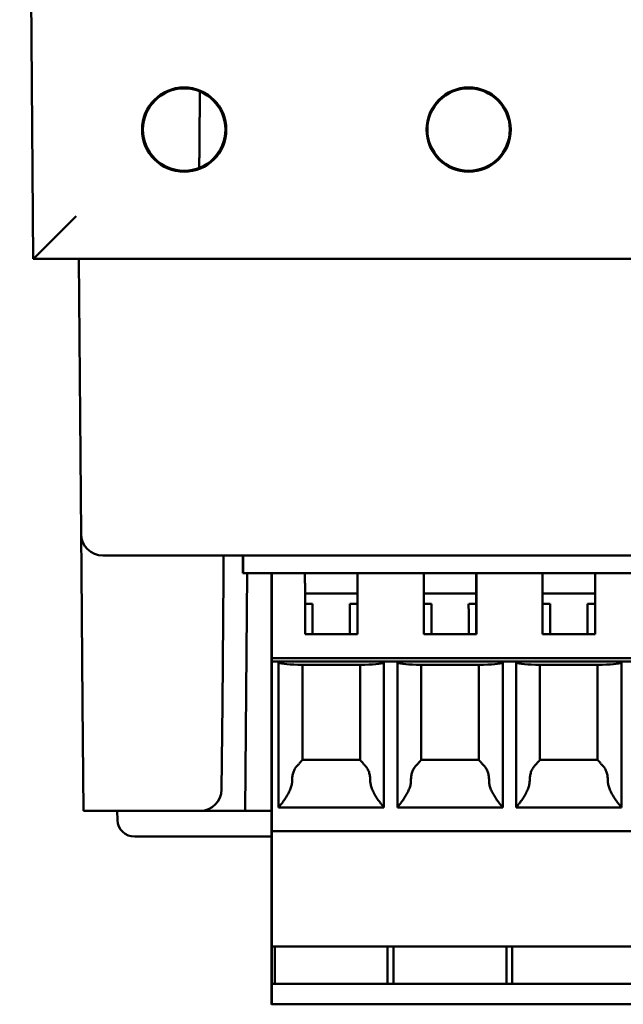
# Model space of a CAD drawing. Header units: inches. Extents: x 2.1 to 23.1, y 0.4 to 17.8.
# Tile 10 of 15: x 9.857 to 10.558, y 13.446 to 14.588. Entities that reach past the tile are written whole.
import ezdxf

# ---------------------------------------------------------------- set-up
doc = ezdxf.new("R2010")
doc.units = ezdxf.units.IN
doc.header["$LTSCALE"] = 0.8
doc.header["$MEASUREMENT"] = 0
doc.layers.add('Visible (ANSI)', color=7, linetype='Continuous', lineweight=50)

msp = doc.modelspace()

# ---------------------------------------------------------------- linework, layer by layer
at = {"layer": 'Visible (ANSI)'}
for p, q in [((9.8574, 16.1212), (9.8732, 14.3102)), ((9.8732, 14.3102), (11.2416, 14.3102)), ((9.8732, 14.3102), (9.8732, 14.3102)), ((9.9259, 14.3102), (9.9287, 13.991)), ((9.9287, 13.991), (9.9291, 13.9479)), ((9.9787, 13.9662), (9.9537, 13.9662)), ((9.9787, 13.9662), (11.1361, 13.9662)), ((10.0938, 13.9414), (10.094, 13.9662)), ((10.1162, 13.9458), (10.1162, 13.9662)), ((10.1165, 13.9662), (10.1165, 13.9458)), ((9.9304, 13.7941), (9.9291, 13.9479)), ((10.1162, 13.9458), (10.1165, 13.9458)), ((10.1165, 13.9458), (10.1499, 13.9458)), ((10.119, 13.6702), (10.1214, 13.9458)), ((10.15, 13.9458), (10.1499, 13.9458)), ((10.15, 13.9458), (10.1883, 13.9458)), ((10.1883, 13.9458), (10.2493, 13.9458)), ((10.2493, 13.9458), (10.2494, 13.9458)), ((10.2493, 13.9222), (10.2493, 13.9458)), ((10.2494, 13.9458), (10.3261, 13.9458)), ((10.3261, 13.9458), (10.3871, 13.9458)), ((10.3871, 13.9458), (10.3872, 13.9458)), ((10.3871, 13.9222), (10.3871, 13.9458)), ((10.4639, 13.9458), (10.3872, 13.9458)), ((10.4639, 13.9458), (10.5249, 13.9458)), ((10.5249, 13.9458), (10.525, 13.9458)), ((10.5249, 13.9222), (10.5249, 13.9458)), ((10.525, 13.9458), (10.6017, 13.9458)), ((10.0925, 13.7941), (10.0938, 13.9414)), ((10.1496, 13.934), (10.1496, 13.8473)), ((10.15, 13.8473), (10.15, 13.934)), ((10.1884, 13.8749), (10.1884, 13.934)), ((10.2494, 13.934), (10.2494, 13.8749)), ((10.3261, 13.8749), (10.3261, 13.934)), ((10.3872, 13.934), (10.3872, 13.8749)), ((10.4639, 13.8749), (10.4639, 13.934)), ((10.525, 13.934), (10.525, 13.8749)), ((10.1496, 13.9222), (10.1496, 13.9222)), ((10.1496, 13.9103), (10.1496, 13.9222)), ((10.1496, 13.9103), (10.1496, 13.9222)), ((10.1499, 13.9222), (10.1499, 13.9103)), ((10.1499, 13.9222), (10.1499, 13.9222)), ((10.1499, 13.9222), (10.1499, 13.9103)), ((10.2493, 13.9222), (10.1884, 13.9222)), ((10.2493, 13.9103), (10.2493, 13.9222)), ((10.3871, 13.9222), (10.3261, 13.9222)), ((10.3871, 13.9103), (10.3871, 13.9222)), ((10.5249, 13.9222), (10.4639, 13.9222)), ((10.5249, 13.9103), (10.5249, 13.9222)), ((10.1972, 13.9103), (10.1884, 13.9103)), ((10.1972, 13.8749), (10.1972, 13.9103)), ((10.2493, 13.9103), (10.2405, 13.9103)), ((10.2493, 13.8749), (10.2493, 13.9103)), ((10.335, 13.9103), (10.3261, 13.9103)), ((10.335, 13.8749), (10.335, 13.9103)), ((10.3871, 13.9103), (10.3783, 13.9103)), ((10.3871, 13.8749), (10.3871, 13.9103)), ((10.4728, 13.9103), (10.4639, 13.9103)), ((10.4728, 13.8749), (10.4728, 13.9103)), ((10.5249, 13.9103), (10.5161, 13.9103)), ((10.5249, 13.8749), (10.5249, 13.9103)), ((10.2494, 13.8749), (10.1884, 13.8749)), ((10.3872, 13.8749), (10.3261, 13.8749)), ((10.525, 13.8749), (10.4639, 13.8749)), ((10.1496, 13.8473), (10.1496, 13.8473)), ((10.1496, 13.8473), (10.1496, 13.4891)), ((10.1499, 13.8434), (10.1499, 13.8473)), ((10.1499, 13.8473), (10.15, 13.8473)), ((10.15, 13.8434), (10.1499, 13.8434)), ((10.15, 13.8473), (10.9767, 13.8473)), ((10.15, 13.6544), (10.15, 13.8434)), ((10.1578, 13.8434), (10.15, 13.8434)), ((10.1578, 13.8434), (10.2799, 13.8434)), ((10.1578, 13.6741), (10.1578, 13.8434)), ((10.2798, 13.8424), (10.2799, 13.8434)), ((10.2799, 13.8434), (10.2799, 13.8434)), ((10.2956, 13.8434), (10.2799, 13.8434)), ((10.2799, 13.8434), (10.2799, 13.6741)), ((10.2956, 13.8434), (10.4177, 13.8434)), ((10.2956, 13.6741), (10.2956, 13.8434)), ((10.4176, 13.8424), (10.4177, 13.8434)), ((10.4334, 13.8434), (10.4177, 13.8434)), ((10.4177, 13.8434), (10.4177, 13.6741)), ((10.4177, 13.8434), (10.4177, 13.8434)), ((10.4334, 13.8434), (10.5555, 13.8434)), ((10.4334, 13.6741), (10.4334, 13.8434)), ((10.5554, 13.8424), (10.5555, 13.8434)), ((10.5712, 13.8434), (10.5555, 13.8434)), ((10.5555, 13.8434), (10.5555, 13.6741)), ((10.5555, 13.8434), (10.5555, 13.8434)), ((10.2576, 13.8395), (10.18, 13.8395)), ((10.1853, 13.8395), (10.1853, 13.7292)), ((10.2522, 13.8395), (10.2522, 13.7292)), ((10.3954, 13.8395), (10.3178, 13.8395)), ((10.3231, 13.8395), (10.3231, 13.7292)), ((10.39, 13.8395), (10.39, 13.7292)), ((10.5332, 13.8395), (10.4556, 13.8395)), ((10.4609, 13.8395), (10.4609, 13.7292)), ((10.5278, 13.8395), (10.5278, 13.7292)), ((9.9315, 13.6702), (9.9304, 13.7941)), ((10.0925, 13.7941), (10.0917, 13.695)), ((10.1853, 13.7292), (10.2522, 13.7292)), ((10.3231, 13.7292), (10.39, 13.7292)), ((10.4609, 13.7292), (10.5278, 13.7292)), ((9.9315, 13.6702), (10.0667, 13.6702)), ((9.9708, 13.6595), (9.9705, 13.6702)), ((10.119, 13.6702), (10.0667, 13.6702)), ((10.119, 13.6702), (10.1496, 13.6702)), ((10.2799, 13.6741), (10.1578, 13.6741)), ((10.4177, 13.6741), (10.2956, 13.6741)), ((10.5555, 13.6741), (10.4334, 13.6741)), ((10.1499, 13.6466), (10.1499, 13.5127)), ((10.1499, 13.6466), (10.15, 13.6466)), ((10.9767, 13.6466), (10.15, 13.6466)), ((10.1496, 13.6402), (9.9908, 13.6402)), ((10.1498, 13.4694), (10.1498, 13.5127)), ((10.1498, 13.5127), (10.1499, 13.5127)), ((10.9766, 13.5127), (10.1499, 13.5127)), ((10.1532, 13.4694), (10.1532, 13.5127)), ((10.2842, 13.5127), (10.2842, 13.4694)), ((10.291, 13.5127), (10.291, 13.4694)), ((10.422, 13.5127), (10.422, 13.4694)), ((10.4288, 13.5127), (10.4288, 13.4694)), ((10.1496, 13.4891), (10.1496, 13.4891)), ((10.1496, 13.4812), (10.1496, 13.4655)), ((10.1499, 13.4694), (10.1498, 13.4694)), ((10.9767, 13.4694), (10.1499, 13.4694)), ((10.1499, 13.4536), (10.1499, 13.4694)), ((10.1496, 13.4576), (10.1497, 13.4576)), ((10.1497, 13.4576), (10.1497, 13.4536)), ((10.1497, 13.4458), (10.1499, 13.4458)), ((10.9766, 13.4458), (10.1499, 13.4458))]:
    msp.add_line(p, q, dxfattribs=at)
for centre, radius in [((10.0482, 14.4602), 0.0489), ((10.0482, 14.4602), 0.0478), ((10.3782, 14.4602), 0.0489), ((10.3782, 14.4602), 0.0478)]:
    msp.add_circle(centre, radius, dxfattribs=at)
for centre, radius, start, end in [((9.9537, 13.9912), 0.025, 180.5, 270), ((10.0667, 13.6952), 0.025, 270, 359.5), ((9.9908, 13.6602), 0.02, 182, 270)]:
    msp.add_arc(centre, radius, start, end, dxfattribs=at)
for centre, major_axis, ratio, start_param, end_param in [((9.9228, 14.3602), (0.0496, 0.05), 0.004363, 3.145918, 4.707988), ((10.1496, 13.934), (0, 0.0118), 0.000956, 0, 1.570796), ((10.15, 13.934), (0, 0.0118), 0.000956, 4.712389, 6.283185), ((10.1883, 13.934), (0, 0.0118), 0.000956, 4.712389, 6.283185), ((10.2494, 13.934), (0, 0.0118), 0.000956, 4.712389, 6.283185), ((10.3261, 13.934), (0, 0.0118), 0.000956, 4.712389, 6.283185), ((10.3872, 13.934), (0, 0.0118), 0.000956, 4.712389, 6.283185), ((10.4639, 13.934), (0, 0.0118), 0.000956, 4.712389, 6.283185), ((10.525, 13.934), (0, 0.0118), 0.000956, 4.712389, 6.283185), ((10.1971, 13.8722), (0, -0.0539), 0.000956, 1.62099, 2.356195), ((10.2405, 13.8722), (0, 0.0539), 0.000956, 4.762582, 5.497787), ((10.3349, 13.8722), (0, -0.0539), 0.000956, 1.62099, 2.356195), ((10.3782, 13.8722), (0, 0.0539), 0.000956, 4.762582, 5.497787), ((10.4727, 13.8722), (0, -0.0539), 0.000956, 1.62099, 2.356195), ((10.516, 13.8722), (0, 0.0539), 0.000956, 4.762582, 5.497787), ((10.1972, 13.8424), (-0.0394, 0), 0.083333, 0.043732, 1.118807), ((10.2405, 13.8424), (-0.0394, 0), 0.083333, 2.020861, 3.14063), ((10.335, 13.8424), (-0.0394, 0), 0.083333, 0.043732, 1.118807), ((10.3783, 13.8424), (-0.0394, 0), 0.083333, 2.020861, 3.14063), ((10.4728, 13.8424), (-0.0394, 0), 0.083333, 0.043732, 1.118807), ((10.5161, 13.8424), (-0.0394, 0), 0.083333, 2.020861, 3.14063), ((10.2522, 13.7214), (0, 0.00787), 0.000956, 6.237525, 6.238482), ((10.39, 13.7214), (0, 0.00787), 0.000956, 6.237525, 6.238482), ((10.5278, 13.7214), (0, 0.00787), 0.000956, 6.237525, 6.238482), ((10.15, 13.6544), (0, -0.00787), 0.000956, 0, 1.570796), ((10.1496, 13.4812), (0, 0.00787), 0.000956, 0, 1.570796), ((10.1496, 13.4655), (0, -0.00787), 0.000956, 4.712389, 6.283185), ((10.1497, 13.4536), (0, -0.00787), 0.000956, 4.712389, 6.283185), ((10.1499, 13.4536), (0, -0.00787), 0.000956, 0, 1.570796)]:
    msp.add_ellipse(centre, major_axis=major_axis, ratio=ratio, start_param=start_param, end_param=end_param, dxfattribs=at)
for points, degree in [([(10.0664, 14.5044), (10.0661, 14.4601), (10.0657, 14.4157)], 2), ([(10.1819, 13.7252), (10.1815, 13.7248), (10.1811, 13.7244), (10.1807, 13.724)], 3), ([(10.2557, 13.7252), (10.2561, 13.7248), (10.2564, 13.7244), (10.2568, 13.724)], 3), ([(10.3196, 13.7252), (10.3193, 13.7248), (10.3189, 13.7244), (10.3185, 13.724)], 3), ([(10.3935, 13.7252), (10.3939, 13.7248), (10.3942, 13.7244), (10.3946, 13.724)], 3), ([(10.4574, 13.7252), (10.4571, 13.7248), (10.4567, 13.7244), (10.4563, 13.724)], 3), ([(10.5313, 13.7252), (10.5317, 13.7248), (10.532, 13.7244), (10.5324, 13.724)], 3)]:
    msp.add_open_spline(points, degree=degree, dxfattribs=at)
for points, knots in [([(10.1853, 13.7292), (10.1853, 13.7292), (10.1853, 13.7292), (10.1853, 13.7292), (10.1853, 13.7291), (10.1852, 13.7291), (10.1852, 13.729), (10.1851, 13.7289), (10.1851, 13.7289), (10.185, 13.7288), (10.1849, 13.7287), (10.1848, 13.7286), (10.1847, 13.7285), (10.1846, 13.7283), (10.1845, 13.7282), (10.1843, 13.728), (10.1842, 13.7279), (10.184, 13.7277), (10.1839, 13.7275), (10.1837, 13.7273), (10.1835, 13.7271), (10.1833, 13.7269), (10.1831, 13.7266), (10.1829, 13.7264), (10.1826, 13.7261), (10.1824, 13.7258), (10.1821, 13.7255), (10.1819, 13.7252)], [0.0010987, 0.0010987, 0.0010987, 0.0010987, 0.1111111, 0.1111111, 0.1111111, 0.2222222, 0.2222222, 0.2222222, 0.3333333, 0.3333333, 0.3333333, 0.4444444, 0.4444444, 0.4444444, 0.5555556, 0.5555556, 0.5555556, 0.6666667, 0.6666667, 0.6666667, 0.7777778, 0.7777778, 0.7777778, 0.8888889, 0.8888889, 0.8888889, 1, 1, 1, 1]), ([(10.2557, 13.7252), (10.2555, 13.7255), (10.2552, 13.7258), (10.255, 13.7261), (10.2547, 13.7264), (10.2545, 13.7266), (10.2543, 13.7269), (10.2541, 13.7271), (10.2539, 13.7273), (10.2537, 13.7275), (10.2535, 13.7277), (10.2534, 13.7279), (10.2532, 13.728), (10.2531, 13.7282), (10.253, 13.7283), (10.2529, 13.7285), (10.2528, 13.7286), (10.2527, 13.7287), (10.2526, 13.7288), (10.2525, 13.7289), (10.2525, 13.7289), (10.2524, 13.729), (10.2524, 13.7291), (10.2523, 13.7291), (10.2523, 13.7292), (10.2523, 13.7292), (10.2522, 13.7292), (10.2522, 13.7292)], [0, 0, 0, 0, 0.111111, 0.111111, 0.111111, 0.222222, 0.222222, 0.222222, 0.333333, 0.333333, 0.333333, 0.444444, 0.444444, 0.444444, 0.555556, 0.555556, 0.555556, 0.666667, 0.666667, 0.666667, 0.777778, 0.777778, 0.777778, 0.888889, 0.888889, 0.888889, 1, 1, 1, 1]), ([(10.3231, 13.7292), (10.3231, 13.7292), (10.3231, 13.7292), (10.3231, 13.7292), (10.3231, 13.7291), (10.323, 13.7291), (10.323, 13.729), (10.3229, 13.7289), (10.3229, 13.7289), (10.3228, 13.7288), (10.3227, 13.7287), (10.3226, 13.7286), (10.3225, 13.7285), (10.3224, 13.7283), (10.3223, 13.7282), (10.3221, 13.728), (10.322, 13.7279), (10.3218, 13.7277), (10.3217, 13.7275), (10.3215, 13.7273), (10.3213, 13.7271), (10.3211, 13.7269), (10.3209, 13.7266), (10.3206, 13.7264), (10.3204, 13.7261), (10.3202, 13.7258), (10.3199, 13.7255), (10.3196, 13.7252)], [0.0010987, 0.0010987, 0.0010987, 0.0010987, 0.1111111, 0.1111111, 0.1111111, 0.2222222, 0.2222222, 0.2222222, 0.3333333, 0.3333333, 0.3333333, 0.4444444, 0.4444444, 0.4444444, 0.5555556, 0.5555556, 0.5555556, 0.6666667, 0.6666667, 0.6666667, 0.7777778, 0.7777778, 0.7777778, 0.8888889, 0.8888889, 0.8888889, 1, 1, 1, 1]), ([(10.3935, 13.7252), (10.3933, 13.7255), (10.393, 13.7258), (10.3928, 13.7261), (10.3925, 13.7264), (10.3923, 13.7266), (10.3921, 13.7269), (10.3919, 13.7271), (10.3917, 13.7273), (10.3915, 13.7275), (10.3913, 13.7277), (10.3912, 13.7279), (10.391, 13.728), (10.3909, 13.7282), (10.3908, 13.7283), (10.3907, 13.7285), (10.3906, 13.7286), (10.3905, 13.7287), (10.3904, 13.7288), (10.3903, 13.7289), (10.3902, 13.7289), (10.3902, 13.729), (10.3901, 13.7291), (10.3901, 13.7291), (10.3901, 13.7292), (10.3901, 13.7292), (10.39, 13.7292), (10.39, 13.7292)], [0, 0, 0, 0, 0.111111, 0.111111, 0.111111, 0.222222, 0.222222, 0.222222, 0.333333, 0.333333, 0.333333, 0.444444, 0.444444, 0.444444, 0.555556, 0.555556, 0.555556, 0.666667, 0.666667, 0.666667, 0.777778, 0.777778, 0.777778, 0.888889, 0.888889, 0.888889, 1, 1, 1, 1]), ([(10.4609, 13.7292), (10.4609, 13.7292), (10.4609, 13.7292), (10.4609, 13.7292), (10.4609, 13.7291), (10.4608, 13.7291), (10.4608, 13.729), (10.4607, 13.7289), (10.4606, 13.7289), (10.4606, 13.7288), (10.4605, 13.7287), (10.4604, 13.7286), (10.4603, 13.7285), (10.4602, 13.7283), (10.4601, 13.7282), (10.4599, 13.728), (10.4598, 13.7279), (10.4596, 13.7277), (10.4595, 13.7275), (10.4593, 13.7273), (10.4591, 13.7271), (10.4589, 13.7269), (10.4587, 13.7266), (10.4584, 13.7264), (10.4582, 13.7261), (10.458, 13.7258), (10.4577, 13.7255), (10.4574, 13.7252)], [0.0010987, 0.0010987, 0.0010987, 0.0010987, 0.1111111, 0.1111111, 0.1111111, 0.2222222, 0.2222222, 0.2222222, 0.3333333, 0.3333333, 0.3333333, 0.4444444, 0.4444444, 0.4444444, 0.5555556, 0.5555556, 0.5555556, 0.6666667, 0.6666667, 0.6666667, 0.7777778, 0.7777778, 0.7777778, 0.8888889, 0.8888889, 0.8888889, 1, 1, 1, 1]), ([(10.5313, 13.7252), (10.5311, 13.7255), (10.5308, 13.7258), (10.5306, 13.7261), (10.5303, 13.7264), (10.5301, 13.7266), (10.5299, 13.7269), (10.5297, 13.7271), (10.5295, 13.7273), (10.5293, 13.7275), (10.5291, 13.7277), (10.529, 13.7279), (10.5288, 13.728), (10.5287, 13.7282), (10.5286, 13.7283), (10.5285, 13.7285), (10.5284, 13.7286), (10.5283, 13.7287), (10.5282, 13.7288), (10.5281, 13.7289), (10.528, 13.7289), (10.528, 13.729), (10.5279, 13.7291), (10.5279, 13.7291), (10.5279, 13.7292), (10.5279, 13.7292), (10.5278, 13.7292), (10.5278, 13.7292)], [0, 0, 0, 0, 0.111111, 0.111111, 0.111111, 0.222222, 0.222222, 0.222222, 0.333333, 0.333333, 0.333333, 0.444444, 0.444444, 0.444444, 0.555556, 0.555556, 0.555556, 0.666667, 0.666667, 0.666667, 0.777778, 0.777778, 0.777778, 0.888889, 0.888889, 0.888889, 1, 1, 1, 1]), ([(10.1807, 13.724), (10.1802, 13.7235), (10.1797, 13.723), (10.1792, 13.7225), (10.1788, 13.722), (10.1783, 13.7214), (10.1779, 13.7208), (10.1775, 13.7203), (10.1771, 13.7197), (10.1767, 13.719), (10.1764, 13.7184), (10.176, 13.7177), (10.1757, 13.7171), (10.1754, 13.7164), (10.1752, 13.7157), (10.1749, 13.715), (10.1747, 13.7143), (10.1745, 13.7135), (10.1743, 13.7128), (10.1741, 13.7121), (10.174, 13.7113), (10.1739, 13.7105), (10.1737, 13.7098), (10.1736, 13.709), (10.1736, 13.7082), (10.1735, 13.7074), (10.1735, 13.7066), (10.1735, 13.7058)], [0, 0, 0, 0, 0.111111, 0.111111, 0.111111, 0.222222, 0.222222, 0.222222, 0.333333, 0.333333, 0.333333, 0.444444, 0.444444, 0.444444, 0.555556, 0.555556, 0.555556, 0.666667, 0.666667, 0.666667, 0.777778, 0.777778, 0.777778, 0.888889, 0.888889, 0.888889, 1, 1, 1, 1]), ([(10.2568, 13.724), (10.2574, 13.7235), (10.2579, 13.723), (10.2583, 13.7225), (10.2588, 13.722), (10.2593, 13.7214), (10.2597, 13.7208), (10.2601, 13.7203), (10.2605, 13.7197), (10.2608, 13.719), (10.2612, 13.7184), (10.2615, 13.7177), (10.2618, 13.7171), (10.2621, 13.7164), (10.2624, 13.7157), (10.2627, 13.715), (10.2629, 13.7143), (10.2631, 13.7135), (10.2633, 13.7128), (10.2635, 13.7121), (10.2636, 13.7113), (10.2637, 13.7105), (10.2639, 13.7098), (10.2639, 13.709), (10.264, 13.7082), (10.2641, 13.7074), (10.2641, 13.7066), (10.2641, 13.7058)], [0, 0, 0, 0, 0.111111, 0.111111, 0.111111, 0.222222, 0.222222, 0.222222, 0.333333, 0.333333, 0.333333, 0.444444, 0.444444, 0.444444, 0.555556, 0.555556, 0.555556, 0.666667, 0.666667, 0.666667, 0.777778, 0.777778, 0.777778, 0.888889, 0.888889, 0.888889, 1, 1, 1, 1]), ([(10.3185, 13.724), (10.318, 13.7235), (10.3175, 13.723), (10.317, 13.7225), (10.3166, 13.722), (10.3161, 13.7214), (10.3157, 13.7208), (10.3153, 13.7203), (10.3149, 13.7197), (10.3145, 13.719), (10.3142, 13.7184), (10.3138, 13.7177), (10.3135, 13.7171), (10.3132, 13.7164), (10.313, 13.7157), (10.3127, 13.715), (10.3125, 13.7143), (10.3123, 13.7135), (10.3121, 13.7128), (10.3119, 13.7121), (10.3118, 13.7113), (10.3116, 13.7105), (10.3115, 13.7098), (10.3114, 13.709), (10.3114, 13.7082), (10.3113, 13.7074), (10.3113, 13.7066), (10.3113, 13.7058)], [0, 0, 0, 0, 0.111111, 0.111111, 0.111111, 0.222222, 0.222222, 0.222222, 0.333333, 0.333333, 0.333333, 0.444444, 0.444444, 0.444444, 0.555556, 0.555556, 0.555556, 0.666667, 0.666667, 0.666667, 0.777778, 0.777778, 0.777778, 0.888889, 0.888889, 0.888889, 1, 1, 1, 1]), ([(10.3946, 13.724), (10.3952, 13.7235), (10.3957, 13.723), (10.3961, 13.7225), (10.3966, 13.722), (10.3971, 13.7214), (10.3975, 13.7208), (10.3979, 13.7203), (10.3983, 13.7197), (10.3986, 13.719), (10.399, 13.7184), (10.3993, 13.7177), (10.3996, 13.7171), (10.3999, 13.7164), (10.4002, 13.7157), (10.4005, 13.715), (10.4007, 13.7143), (10.4009, 13.7135), (10.4011, 13.7128), (10.4013, 13.7121), (10.4014, 13.7113), (10.4015, 13.7105), (10.4017, 13.7098), (10.4017, 13.709), (10.4018, 13.7082), (10.4019, 13.7074), (10.4019, 13.7066), (10.4019, 13.7058)], [0, 0, 0, 0, 0.111111, 0.111111, 0.111111, 0.222222, 0.222222, 0.222222, 0.333333, 0.333333, 0.333333, 0.444444, 0.444444, 0.444444, 0.555556, 0.555556, 0.555556, 0.666667, 0.666667, 0.666667, 0.777778, 0.777778, 0.777778, 0.888889, 0.888889, 0.888889, 1, 1, 1, 1]), ([(10.4563, 13.724), (10.4558, 13.7235), (10.4553, 13.723), (10.4548, 13.7225), (10.4544, 13.722), (10.4539, 13.7214), (10.4535, 13.7208), (10.4531, 13.7203), (10.4527, 13.7197), (10.4523, 13.719), (10.452, 13.7184), (10.4516, 13.7177), (10.4513, 13.7171), (10.451, 13.7164), (10.4508, 13.7157), (10.4505, 13.715), (10.4503, 13.7143), (10.4501, 13.7135), (10.4499, 13.7128), (10.4497, 13.7121), (10.4496, 13.7113), (10.4494, 13.7105), (10.4493, 13.7098), (10.4492, 13.709), (10.4492, 13.7082), (10.4491, 13.7074), (10.4491, 13.7066), (10.4491, 13.7058)], [0, 0, 0, 0, 0.111111, 0.111111, 0.111111, 0.222222, 0.222222, 0.222222, 0.333333, 0.333333, 0.333333, 0.444444, 0.444444, 0.444444, 0.555556, 0.555556, 0.555556, 0.666667, 0.666667, 0.666667, 0.777778, 0.777778, 0.777778, 0.888889, 0.888889, 0.888889, 1, 1, 1, 1]), ([(10.5324, 13.724), (10.533, 13.7235), (10.5335, 13.723), (10.5339, 13.7225), (10.5344, 13.722), (10.5349, 13.7214), (10.5353, 13.7208), (10.5357, 13.7203), (10.5361, 13.7197), (10.5364, 13.719), (10.5368, 13.7184), (10.5371, 13.7177), (10.5374, 13.7171), (10.5377, 13.7164), (10.538, 13.7157), (10.5382, 13.715), (10.5385, 13.7143), (10.5387, 13.7135), (10.5389, 13.7128), (10.5391, 13.7121), (10.5392, 13.7113), (10.5393, 13.7105), (10.5394, 13.7098), (10.5395, 13.709), (10.5396, 13.7082), (10.5396, 13.7074), (10.5397, 13.7066), (10.5397, 13.7058)], [0, 0, 0, 0, 0.111111, 0.111111, 0.111111, 0.222222, 0.222222, 0.222222, 0.333333, 0.333333, 0.333333, 0.444444, 0.444444, 0.444444, 0.555556, 0.555556, 0.555556, 0.666667, 0.666667, 0.666667, 0.777778, 0.777778, 0.777778, 0.888889, 0.888889, 0.888889, 1, 1, 1, 1]), ([(10.1735, 13.7058), (10.1735, 13.7052), (10.1735, 13.7045), (10.1735, 13.7038), (10.1734, 13.7031), (10.1733, 13.7025), (10.1732, 13.7018), (10.1731, 13.7011), (10.173, 13.7004), (10.1728, 13.6996), (10.1726, 13.6989), (10.1724, 13.6982), (10.1721, 13.6974), (10.1719, 13.6966), (10.1716, 13.6958), (10.1713, 13.695), (10.1709, 13.6942), (10.1705, 13.6934), (10.1701, 13.6925), (10.1697, 13.6917), (10.1693, 13.6908), (10.1688, 13.6899), (10.1683, 13.6891), (10.1678, 13.6882), (10.1673, 13.6874), (10.1668, 13.6865), (10.1663, 13.6857), (10.1658, 13.6849), (10.1652, 13.6842), (10.1647, 13.6834), (10.1643, 13.6827), (10.1638, 13.682), (10.1633, 13.6814), (10.1629, 13.6808), (10.1625, 13.6802), (10.162, 13.6796), (10.1617, 13.6791), (10.1613, 13.6786), (10.1609, 13.6782), (10.1606, 13.6777), (10.1603, 13.6773), (10.16, 13.6769), (10.1597, 13.6766), (10.1595, 13.6762), (10.1592, 13.6759), (10.159, 13.6757), (10.1588, 13.6754), (10.1586, 13.6752), (10.1585, 13.675), (10.1583, 13.6748), (10.1582, 13.6746), (10.1581, 13.6745), (10.158, 13.6744), (10.1579, 13.6743), (10.1579, 13.6742), (10.1579, 13.6742), (10.1579, 13.6742), (10.1578, 13.6742)], [0, 0, 0, 0, 0.0526316, 0.0526316, 0.0526316, 0.1052632, 0.1052632, 0.1052632, 0.1578947, 0.1578947, 0.1578947, 0.2105263, 0.2105263, 0.2105263, 0.2631579, 0.2631579, 0.2631579, 0.3157895, 0.3157895, 0.3157895, 0.3684211, 0.3684211, 0.3684211, 0.4210526, 0.4210526, 0.4210526, 0.4736842, 0.4736842, 0.4736842, 0.5263158, 0.5263158, 0.5263158, 0.5789474, 0.5789474, 0.5789474, 0.6315789, 0.6315789, 0.6315789, 0.6842105, 0.6842105, 0.6842105, 0.7368421, 0.7368421, 0.7368421, 0.7894737, 0.7894737, 0.7894737, 0.8421053, 0.8421053, 0.8421053, 0.8947368, 0.8947368, 0.8947368, 0.9473684, 0.9473684, 0.9473684, 0.9621154, 0.9621154, 0.9621154, 0.9621154]), ([(10.2641, 13.7058), (10.2641, 13.7052), (10.2641, 13.7045), (10.2641, 13.7038), (10.2642, 13.7031), (10.2643, 13.7025), (10.2644, 13.7018), (10.2645, 13.7011), (10.2646, 13.7004), (10.2648, 13.6996), (10.265, 13.6989), (10.2652, 13.6982), (10.2655, 13.6974), (10.2657, 13.6966), (10.266, 13.6958), (10.2663, 13.695), (10.2667, 13.6942), (10.2671, 13.6934), (10.2675, 13.6925), (10.2679, 13.6917), (10.2683, 13.6908), (10.2688, 13.6899), (10.2693, 13.6891), (10.2698, 13.6882), (10.2703, 13.6874), (10.2708, 13.6865), (10.2713, 13.6857), (10.2719, 13.6849), (10.2724, 13.6842), (10.2729, 13.6834), (10.2733, 13.6827), (10.2738, 13.682), (10.2743, 13.6814), (10.2747, 13.6808), (10.2752, 13.6802), (10.2756, 13.6796), (10.276, 13.6791), (10.2763, 13.6786), (10.2767, 13.6782), (10.277, 13.6777), (10.2773, 13.6773), (10.2776, 13.6769), (10.2779, 13.6766), (10.2782, 13.6762), (10.2784, 13.6759), (10.2786, 13.6757), (10.2788, 13.6754), (10.279, 13.6752), (10.2792, 13.675), (10.2793, 13.6748), (10.2794, 13.6746), (10.2795, 13.6745), (10.2796, 13.6744), (10.2797, 13.6743), (10.2798, 13.6742), (10.2798, 13.6742), (10.2798, 13.6741), (10.2798, 13.6741)], [0, 0, 0, 0, 0.052632, 0.052632, 0.052632, 0.105263, 0.105263, 0.105263, 0.157895, 0.157895, 0.157895, 0.210526, 0.210526, 0.210526, 0.263158, 0.263158, 0.263158, 0.315789, 0.315789, 0.315789, 0.368421, 0.368421, 0.368421, 0.421053, 0.421053, 0.421053, 0.473684, 0.473684, 0.473684, 0.526316, 0.526316, 0.526316, 0.578947, 0.578947, 0.578947, 0.631579, 0.631579, 0.631579, 0.684211, 0.684211, 0.684211, 0.736842, 0.736842, 0.736842, 0.789474, 0.789474, 0.789474, 0.842105, 0.842105, 0.842105, 0.894737, 0.894737, 0.894737, 0.947368, 0.947368, 0.947368, 1, 1, 1, 1]), ([(10.3113, 13.7058), (10.3113, 13.7052), (10.3113, 13.7045), (10.3112, 13.7038), (10.3112, 13.7031), (10.3111, 13.7025), (10.311, 13.7018), (10.3109, 13.7011), (10.3107, 13.7004), (10.3106, 13.6996), (10.3104, 13.6989), (10.3102, 13.6982), (10.3099, 13.6974), (10.3097, 13.6966), (10.3094, 13.6958), (10.309, 13.695), (10.3087, 13.6942), (10.3083, 13.6934), (10.3079, 13.6925), (10.3075, 13.6917), (10.3071, 13.6908), (10.3066, 13.6899), (10.3061, 13.6891), (10.3056, 13.6882), (10.3051, 13.6874), (10.3046, 13.6865), (10.3041, 13.6857), (10.3035, 13.6849), (10.303, 13.6842), (10.3025, 13.6834), (10.3021, 13.6827), (10.3016, 13.682), (10.3011, 13.6814), (10.3007, 13.6808), (10.3003, 13.6802), (10.2998, 13.6796), (10.2995, 13.6791), (10.2991, 13.6786), (10.2987, 13.6782), (10.2984, 13.6777), (10.2981, 13.6773), (10.2978, 13.6769), (10.2975, 13.6766), (10.2973, 13.6762), (10.297, 13.6759), (10.2968, 13.6757), (10.2966, 13.6754), (10.2964, 13.6752), (10.2963, 13.675), (10.2961, 13.6748), (10.296, 13.6746), (10.2959, 13.6745), (10.2958, 13.6744), (10.2957, 13.6743), (10.2957, 13.6742), (10.2957, 13.6742), (10.2956, 13.6742), (10.2956, 13.6742)], [0, 0, 0, 0, 0.0526316, 0.0526316, 0.0526316, 0.1052632, 0.1052632, 0.1052632, 0.1578947, 0.1578947, 0.1578947, 0.2105263, 0.2105263, 0.2105263, 0.2631579, 0.2631579, 0.2631579, 0.3157895, 0.3157895, 0.3157895, 0.3684211, 0.3684211, 0.3684211, 0.4210526, 0.4210526, 0.4210526, 0.4736842, 0.4736842, 0.4736842, 0.5263158, 0.5263158, 0.5263158, 0.5789474, 0.5789474, 0.5789474, 0.6315789, 0.6315789, 0.6315789, 0.6842105, 0.6842105, 0.6842105, 0.7368421, 0.7368421, 0.7368421, 0.7894737, 0.7894737, 0.7894737, 0.8421053, 0.8421053, 0.8421053, 0.8947368, 0.8947368, 0.8947368, 0.9473684, 0.9473684, 0.9473684, 0.9621154, 0.9621154, 0.9621154, 0.9621154]), ([(10.4019, 13.7058), (10.4019, 13.7052), (10.4019, 13.7045), (10.4019, 13.7038), (10.402, 13.7031), (10.4021, 13.7025), (10.4022, 13.7018), (10.4023, 13.7011), (10.4024, 13.7004), (10.4026, 13.6996), (10.4028, 13.6989), (10.403, 13.6982), (10.4033, 13.6974), (10.4035, 13.6966), (10.4038, 13.6958), (10.4041, 13.695), (10.4045, 13.6942), (10.4048, 13.6934), (10.4053, 13.6925), (10.4057, 13.6917), (10.4061, 13.6908), (10.4066, 13.6899), (10.4071, 13.6891), (10.4076, 13.6882), (10.4081, 13.6874), (10.4086, 13.6865), (10.4091, 13.6857), (10.4096, 13.6849), (10.4102, 13.6842), (10.4107, 13.6834), (10.4111, 13.6827), (10.4116, 13.682), (10.4121, 13.6814), (10.4125, 13.6808), (10.413, 13.6802), (10.4134, 13.6796), (10.4137, 13.6791), (10.4141, 13.6786), (10.4145, 13.6782), (10.4148, 13.6777), (10.4151, 13.6773), (10.4154, 13.6769), (10.4157, 13.6766), (10.416, 13.6762), (10.4162, 13.6759), (10.4164, 13.6757), (10.4166, 13.6754), (10.4168, 13.6752), (10.4169, 13.675), (10.4171, 13.6748), (10.4172, 13.6746), (10.4173, 13.6745), (10.4174, 13.6744), (10.4175, 13.6743), (10.4176, 13.6742), (10.4176, 13.6742), (10.4176, 13.6741), (10.4176, 13.6741)], [0, 0, 0, 0, 0.052632, 0.052632, 0.052632, 0.105263, 0.105263, 0.105263, 0.157895, 0.157895, 0.157895, 0.210526, 0.210526, 0.210526, 0.263158, 0.263158, 0.263158, 0.315789, 0.315789, 0.315789, 0.368421, 0.368421, 0.368421, 0.421053, 0.421053, 0.421053, 0.473684, 0.473684, 0.473684, 0.526316, 0.526316, 0.526316, 0.578947, 0.578947, 0.578947, 0.631579, 0.631579, 0.631579, 0.684211, 0.684211, 0.684211, 0.736842, 0.736842, 0.736842, 0.789474, 0.789474, 0.789474, 0.842105, 0.842105, 0.842105, 0.894737, 0.894737, 0.894737, 0.947368, 0.947368, 0.947368, 1, 1, 1, 1]), ([(10.4491, 13.7058), (10.4491, 13.7052), (10.4491, 13.7045), (10.449, 13.7038), (10.449, 13.7031), (10.4489, 13.7025), (10.4488, 13.7018), (10.4487, 13.7011), (10.4485, 13.7004), (10.4484, 13.6996), (10.4482, 13.6989), (10.448, 13.6982), (10.4477, 13.6974), (10.4475, 13.6966), (10.4472, 13.6958), (10.4468, 13.695), (10.4465, 13.6942), (10.4461, 13.6934), (10.4457, 13.6925), (10.4453, 13.6917), (10.4449, 13.6908), (10.4444, 13.6899), (10.4439, 13.6891), (10.4434, 13.6882), (10.4429, 13.6874), (10.4424, 13.6865), (10.4419, 13.6857), (10.4413, 13.6849), (10.4408, 13.6842), (10.4403, 13.6834), (10.4399, 13.6827), (10.4394, 13.682), (10.4389, 13.6814), (10.4385, 13.6808), (10.438, 13.6802), (10.4376, 13.6796), (10.4373, 13.6791), (10.4369, 13.6786), (10.4365, 13.6782), (10.4362, 13.6777), (10.4359, 13.6773), (10.4356, 13.6769), (10.4353, 13.6766), (10.4351, 13.6762), (10.4348, 13.6759), (10.4346, 13.6757), (10.4344, 13.6754), (10.4342, 13.6752), (10.4341, 13.675), (10.4339, 13.6748), (10.4338, 13.6746), (10.4337, 13.6745), (10.4336, 13.6744), (10.4335, 13.6743), (10.4335, 13.6742), (10.4335, 13.6742), (10.4334, 13.6742), (10.4334, 13.6742)], [0, 0, 0, 0, 0.0526316, 0.0526316, 0.0526316, 0.1052632, 0.1052632, 0.1052632, 0.1578947, 0.1578947, 0.1578947, 0.2105263, 0.2105263, 0.2105263, 0.2631579, 0.2631579, 0.2631579, 0.3157895, 0.3157895, 0.3157895, 0.3684211, 0.3684211, 0.3684211, 0.4210526, 0.4210526, 0.4210526, 0.4736842, 0.4736842, 0.4736842, 0.5263158, 0.5263158, 0.5263158, 0.5789474, 0.5789474, 0.5789474, 0.6315789, 0.6315789, 0.6315789, 0.6842105, 0.6842105, 0.6842105, 0.7368421, 0.7368421, 0.7368421, 0.7894737, 0.7894737, 0.7894737, 0.8421053, 0.8421053, 0.8421053, 0.8947368, 0.8947368, 0.8947368, 0.9473684, 0.9473684, 0.9473684, 0.9621154, 0.9621154, 0.9621154, 0.9621154]), ([(10.5397, 13.7058), (10.5397, 13.7052), (10.5397, 13.7045), (10.5397, 13.7038), (10.5398, 13.7031), (10.5399, 13.7025), (10.54, 13.7018), (10.5401, 13.7011), (10.5402, 13.7004), (10.5404, 13.6996), (10.5406, 13.6989), (10.5408, 13.6982), (10.5411, 13.6974), (10.5413, 13.6966), (10.5416, 13.6958), (10.5419, 13.695), (10.5423, 13.6942), (10.5426, 13.6934), (10.5431, 13.6925), (10.5435, 13.6917), (10.5439, 13.6908), (10.5444, 13.6899), (10.5449, 13.6891), (10.5454, 13.6882), (10.5459, 13.6874), (10.5464, 13.6865), (10.5469, 13.6857), (10.5474, 13.6849), (10.548, 13.6842), (10.5485, 13.6834), (10.5489, 13.6827), (10.5494, 13.682), (10.5499, 13.6814), (10.5503, 13.6808), (10.5508, 13.6802), (10.5512, 13.6796), (10.5515, 13.6791), (10.5519, 13.6786), (10.5523, 13.6782), (10.5526, 13.6777), (10.5529, 13.6773), (10.5532, 13.6769), (10.5535, 13.6766), (10.5537, 13.6762), (10.554, 13.6759), (10.5542, 13.6757), (10.5544, 13.6754), (10.5546, 13.6752), (10.5547, 13.675), (10.5549, 13.6748), (10.555, 13.6746), (10.5551, 13.6745), (10.5552, 13.6744), (10.5553, 13.6743), (10.5554, 13.6742), (10.5554, 13.6742), (10.5554, 13.6741), (10.5554, 13.6741)], [0, 0, 0, 0, 0.052632, 0.052632, 0.052632, 0.105263, 0.105263, 0.105263, 0.157895, 0.157895, 0.157895, 0.210526, 0.210526, 0.210526, 0.263158, 0.263158, 0.263158, 0.315789, 0.315789, 0.315789, 0.368421, 0.368421, 0.368421, 0.421053, 0.421053, 0.421053, 0.473684, 0.473684, 0.473684, 0.526316, 0.526316, 0.526316, 0.578947, 0.578947, 0.578947, 0.631579, 0.631579, 0.631579, 0.684211, 0.684211, 0.684211, 0.736842, 0.736842, 0.736842, 0.789474, 0.789474, 0.789474, 0.842105, 0.842105, 0.842105, 0.894737, 0.894737, 0.894737, 0.947368, 0.947368, 0.947368, 1, 1, 1, 1])]:
    msp.add_open_spline(points, degree=3, knots=knots, dxfattribs=at)

doc.saveas('drawing.dxf')
